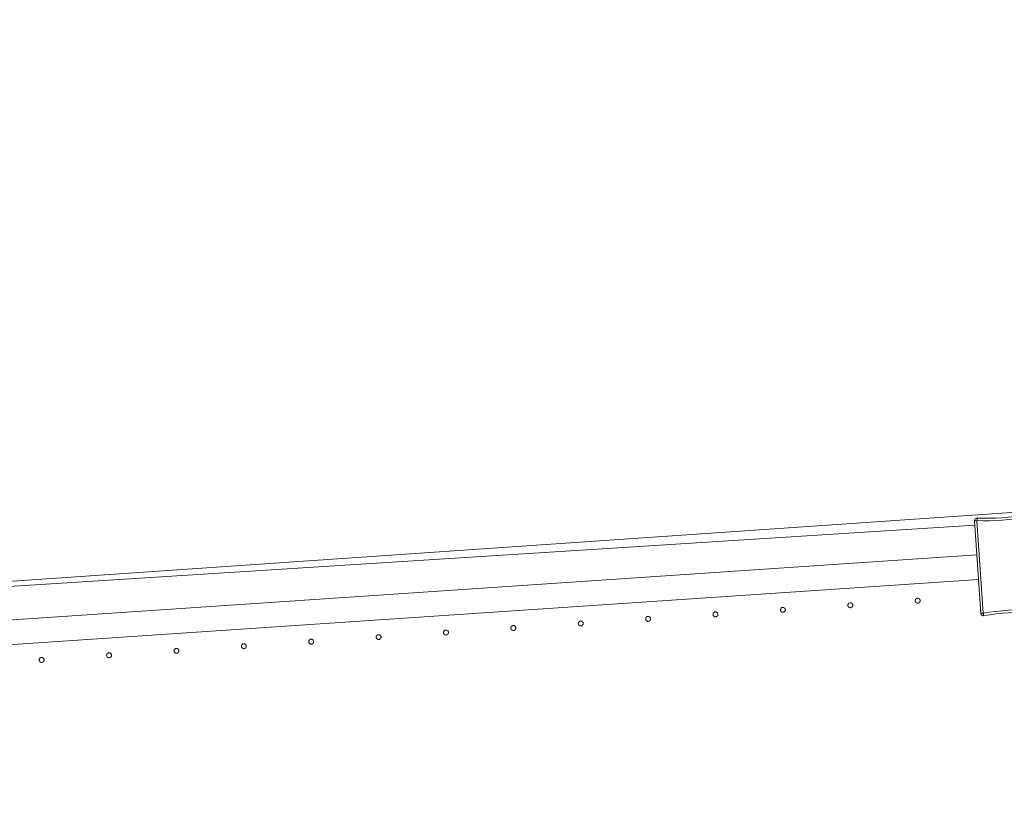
# Model space of a CAD drawing. Header units: millimetres. Extents: x -2624 to 101766, y -16 to 109490.
# Tile 141 of 151: x 84239 to 85040, y 92498 to 93141. Entities that reach past the tile are written whole.
import ezdxf

# ---------------------------------------------------------------- set-up
doc = ezdxf.new("R2010")
doc.units = ezdxf.units.MM
doc.header["$MEASUREMENT"] = 0
doc.layers.add('L1', color=7, linetype='Continuous')
doc.layers.add('VRD _ Clôture.VRD', color=7, linetype='Continuous')

# ---------------------------------------------------------------- blocks, each defined once
blk = doc.blocks.new('Élément de coupe_166')
at = {"layer": 'L1', "color": 7, "linetype": 'Continuous', "lineweight": 15}
blk.add_line((83465.36, 92631.24), (90867.47, 93141.3), dxfattribs=at)
blk = doc.blocks.new('Élément de coupe_172')
at = {"layer": 'VRD _ Clôture.VRD', "color": 7, "linetype": 'Continuous', "lineweight": 15}
for p, q in [((82246.29, 92518.4), (85018.1, 92705.61)), ((82247.64, 92498.45), (85019.45, 92685.65))]:
    blk.add_line(p, q, dxfattribs=at)
blk = doc.blocks.new('Élément de coupe_1260')
at = {"layer": 'VRD _ Clôture.VRD', "color": 7, "linetype": 'Continuous', "lineweight": 15}
for p, q in [((85043.68, 92736.19), (85048.73, 92736.73)), ((85048.73, 92736.73), (85053.77, 92737.39)), ((85053.77, 92737.39), (85058.8, 92738.19)), ((85059.21, 92738.21), (85058.8, 92738.19)), ((85058.86, 92737.62), (85058.81, 92738.04)), ((85058.93, 92736.99), (85058.86, 92737.62)), ((85059.01, 92736.25), (85058.93, 92736.99)), ((85059.21, 92738.21), (85059.62, 92738.15)), ((85059.62, 92738.15), (85060.02, 92738.01)), ((85060.37, 92737.79), (85060.02, 92738.01)), ((85060.37, 92737.79), (85060.67, 92737.49)), ((85060.67, 92737.49), (85060.9, 92737.15)), ((85060.9, 92737.15), (85061.06, 92736.76)), ((85061.13, 92736.35), (85061.06, 92736.76)), ((85016.23, 92733.32), (85016.24, 92733.73)), ((85016.23, 92733.32), (85021.32, 92657.94)), ((85016.24, 92733.73), (85016.35, 92734.14)), ((85016.35, 92734.14), (85016.53, 92734.51)), ((85016.8, 92733.32), (85016.38, 92733.32)), ((85016.53, 92734.51), (85016.79, 92734.84)), ((85016.79, 92734.84), (85017.11, 92735.11)), ((85017.43, 92733.33), (85016.8, 92733.32)), ((85017.11, 92735.11), (85017.48, 92735.31)), ((85018.17, 92733.35), (85017.43, 92733.33)), ((85017.48, 92735.31), (85017.88, 92735.42)), ((85017.88, 92735.42), (85018.29, 92735.45)), ((85018.17, 92733.35), (85023.25, 92658.17)), ((85023.38, 92735.34), (85018.29, 92735.45)), ((85018.31, 92734.88), (85018.3, 92735.3)), ((85018.32, 92734.25), (85018.31, 92734.88)), ((85018.34, 92733.51), (85018.32, 92734.25)), ((85018.34, 92733.51), (85023.36, 92733.4)), ((85028.49, 92733.42), (85023.36, 92733.4)), ((85023.38, 92735.34), (85028.46, 92735.36)), ((85028.46, 92735.36), (85033.54, 92735.51)), ((85033.62, 92733.57), (85028.49, 92733.42)), ((85033.54, 92735.51), (85038.61, 92735.79)), ((85038.74, 92733.85), (85033.62, 92733.57)), ((85038.61, 92735.79), (85043.68, 92736.19)), ((85043.86, 92734.26), (85038.74, 92733.85)), ((85048.96, 92734.8), (85043.86, 92734.26)), ((85054.05, 92735.47), (85048.96, 92734.8)), ((85059.01, 92736.25), (85054.05, 92735.47)), ((85059.2, 92736.12), (85059.93, 92736.21)), ((85064.27, 92660.94), (85059.2, 92736.12)), ((85059.93, 92736.21), (85060.56, 92736.28)), ((85060.56, 92736.28), (85060.98, 92736.33)), ((85066.22, 92660.97), (85061.13, 92736.35)), ((85021.39, 92657.53), (85021.32, 92657.94)), ((85021.39, 92657.53), (85021.55, 92657.14)), ((85021.89, 92658.01), (85021.47, 92657.96)), ((85021.55, 92657.14), (85021.78, 92656.8)), ((85021.78, 92656.8), (85022.08, 92656.51)), ((85022.51, 92658.08), (85021.89, 92658.01)), ((85022.43, 92656.28), (85022.08, 92656.51)), ((85023.25, 92658.17), (85022.51, 92658.08)), ((85023.44, 92658.04), (85028.4, 92658.82)), ((85023.44, 92658.04), (85023.52, 92657.3)), ((85023.52, 92657.3), (85023.59, 92656.67)), ((85023.59, 92656.67), (85023.64, 92656.25)), ((85023.65, 92656.1), (85028.67, 92656.9)), ((85028.4, 92658.82), (85033.48, 92659.49)), ((85028.67, 92656.9), (85033.71, 92657.56)), ((85033.48, 92659.49), (85038.59, 92660.03)), ((85033.71, 92657.56), (85038.77, 92658.1)), ((85038.59, 92660.03), (85043.7, 92660.44)), ((85038.77, 92658.1), (85043.83, 92658.5)), ((85043.7, 92660.44), (85048.83, 92660.72)), ((85043.83, 92658.5), (85048.91, 92658.78)), ((85048.83, 92660.72), (85053.96, 92660.87)), ((85053.99, 92658.93), (85048.91, 92658.78)), ((85053.96, 92660.87), (85059.09, 92660.89)), ((85053.99, 92658.93), (85059.07, 92658.95)), ((85059.07, 92658.95), (85064.15, 92658.84)), ((85064.11, 92660.78), (85059.09, 92660.89)), ((85064.11, 92660.78), (85064.12, 92660.04)), ((85064.12, 92660.04), (85064.14, 92659.41)), ((85064.14, 92659.41), (85064.15, 92658.99)), ((85064.15, 92658.84), (85064.57, 92658.87)), ((85064.27, 92660.94), (85065.02, 92660.96)), ((85064.57, 92658.87), (85064.97, 92658.98)), ((85064.97, 92658.98), (85065.34, 92659.18)), ((85065.02, 92660.96), (85065.65, 92660.97)), ((85065.34, 92659.18), (85065.66, 92659.45)), ((85065.65, 92660.97), (85066.07, 92660.97)), ((85065.66, 92659.45), (85065.92, 92659.78)), ((85065.92, 92659.78), (85066.1, 92660.15)), ((85066.1, 92660.15), (85066.2, 92660.56)), ((85066.2, 92660.56), (85066.22, 92660.97)), ((85022.43, 92656.28), (85022.82, 92656.14)), ((85022.82, 92656.14), (85023.24, 92656.08)), ((85023.24, 92656.08), (85023.65, 92656.1))]:
    blk.add_line(p, q, dxfattribs=at)
blk = doc.blocks.new('Élément de coupe_1299')
at = {"layer": 'VRD _ Clôture.VRD', "color": 7, "linetype": 'Continuous', "lineweight": 15}
for p, q in [((84254.52, 92620.3), (84254.51, 92619.96)), ((84254.51, 92619.96), (84254.57, 92619.61)), ((84254.59, 92620.65), (84254.52, 92620.3)), ((84254.57, 92619.61), (84254.68, 92619.28)), ((84254.71, 92620.97), (84254.59, 92620.65)), ((84254.68, 92619.28), (84254.85, 92618.98)), ((84254.89, 92621.27), (84254.71, 92620.97)), ((84254.85, 92618.98), (84255.07, 92618.71)), ((84255.39, 92621.75), (84255.12, 92621.53)), ((84255.33, 92618.48), (84255.63, 92618.3)), ((84255.7, 92621.92), (84255.39, 92621.75)), ((84255.63, 92618.3), (84255.95, 92618.17)), ((84256.03, 92622.03), (84255.7, 92621.92)), ((84255.95, 92618.17), (84256.29, 92618.1)), ((84256.37, 92622.09), (84256.03, 92622.03)), ((84256.29, 92618.1), (84256.64, 92618.1)), ((84256.72, 92622.08), (84256.37, 92622.09)), ((84256.64, 92618.1), (84256.99, 92618.15)), ((84257.06, 92622.01), (84256.72, 92622.08)), ((84256.99, 92618.15), (84257.32, 92618.26)), ((84257.39, 92621.89), (84257.06, 92622.01)), ((84257.32, 92618.26), (84257.62, 92618.43)), ((84257.69, 92621.71), (84257.39, 92621.89)), ((84257.62, 92618.43), (84257.89, 92618.65)), ((84258.17, 92621.21), (84257.95, 92621.48)), ((84258.12, 92618.91), (84258.3, 92619.21)), ((84258.34, 92620.9), (84258.17, 92621.21)), ((84258.3, 92619.21), (84258.43, 92619.54)), ((84258.45, 92620.57), (84258.34, 92620.9)), ((84258.43, 92619.54), (84258.5, 92619.88)), ((84258.5, 92620.23), (84258.45, 92620.57)), ((84258.5, 92619.88), (84258.5, 92620.23))]:
    blk.add_line(p, q, dxfattribs=at)
blk = doc.blocks.new('Élément de coupe_1300')
at = {"layer": 'VRD _ Clôture.VRD', "color": 7, "linetype": 'Continuous', "lineweight": 15}
for p, q in [((84309.59, 92624.68), (84309.46, 92624.35)), ((84309.77, 92624.98), (84309.59, 92624.68)), ((84310.27, 92625.46), (84310, 92625.24)), ((84310.57, 92625.63), (84310.27, 92625.46)), ((84310.9, 92625.74), (84310.57, 92625.63)), ((84311.25, 92625.79), (84310.9, 92625.74)), ((84311.6, 92625.79), (84311.25, 92625.79)), ((84311.94, 92625.72), (84311.6, 92625.79)), ((84312.26, 92625.59), (84311.94, 92625.72)), ((84312.56, 92625.41), (84312.26, 92625.59)), ((84313.04, 92624.91), (84312.82, 92625.18)), ((84313.21, 92624.61), (84313.04, 92624.91)), ((84313.32, 92624.28), (84313.21, 92624.61)), ((84309.46, 92624.35), (84309.39, 92624.01)), ((84309.39, 92624.01), (84309.39, 92623.66)), ((84309.39, 92623.66), (84309.44, 92623.32)), ((84309.44, 92623.32), (84309.55, 92622.99)), ((84309.55, 92622.99), (84309.72, 92622.68)), ((84309.72, 92622.68), (84309.94, 92622.41)), ((84310.2, 92622.18), (84310.5, 92622)), ((84310.5, 92622), (84310.83, 92621.88)), ((84310.83, 92621.88), (84311.17, 92621.81)), ((84311.17, 92621.81), (84311.52, 92621.8)), ((84311.52, 92621.8), (84311.86, 92621.86)), ((84311.86, 92621.86), (84312.19, 92621.97)), ((84312.19, 92621.97), (84312.5, 92622.14)), ((84312.5, 92622.14), (84312.77, 92622.36)), ((84313, 92622.62), (84313.18, 92622.92)), ((84313.18, 92622.92), (84313.3, 92623.24)), ((84313.3, 92623.24), (84313.37, 92623.58)), ((84313.38, 92623.93), (84313.32, 92624.28)), ((84313.37, 92623.58), (84313.38, 92623.93))]:
    blk.add_line(p, q, dxfattribs=at)
blk = doc.blocks.new('Élément de coupe_1301')
at = {"layer": 'VRD _ Clôture.VRD', "color": 7, "linetype": 'Continuous', "lineweight": 15}
for p, q in [((84364.27, 92627.72), (84364.26, 92627.37)), ((84364.26, 92627.37), (84364.32, 92627.02)), ((84364.34, 92628.06), (84364.27, 92627.72)), ((84364.32, 92627.02), (84364.43, 92626.69)), ((84364.46, 92628.38), (84364.34, 92628.06)), ((84364.43, 92626.69), (84364.6, 92626.39)), ((84364.64, 92628.68), (84364.46, 92628.38)), ((84364.6, 92626.39), (84364.82, 92626.12)), ((84365.14, 92629.16), (84364.87, 92628.95)), ((84365.08, 92625.89), (84365.38, 92625.71)), ((84365.45, 92629.33), (84365.14, 92629.16)), ((84365.38, 92625.71), (84365.7, 92625.58)), ((84365.78, 92629.45), (84365.45, 92629.33)), ((84365.7, 92625.58), (84366.04, 92625.52)), ((84366.12, 92629.5), (84365.78, 92629.45)), ((84366.04, 92625.52), (84366.39, 92625.51)), ((84366.47, 92629.49), (84366.12, 92629.5)), ((84366.39, 92625.51), (84366.74, 92625.56)), ((84366.81, 92629.42), (84366.47, 92629.49)), ((84366.74, 92625.56), (84367.07, 92625.67)), ((84367.14, 92629.3), (84366.81, 92629.42)), ((84367.07, 92625.67), (84367.37, 92625.84)), ((84367.44, 92629.12), (84367.14, 92629.3)), ((84367.37, 92625.84), (84367.64, 92626.06)), ((84367.92, 92628.62), (84367.7, 92628.89)), ((84367.87, 92626.32), (84368.05, 92626.62)), ((84368.09, 92628.31), (84367.92, 92628.62)), ((84368.05, 92626.62), (84368.18, 92626.95)), ((84368.2, 92627.98), (84368.09, 92628.31)), ((84368.18, 92626.95), (84368.25, 92627.29)), ((84368.25, 92627.64), (84368.2, 92627.98)), ((84368.25, 92627.29), (84368.25, 92627.64))]:
    blk.add_line(p, q, dxfattribs=at)
blk = doc.blocks.new('Élément de coupe_1302')
at = {"layer": 'VRD _ Clôture.VRD', "color": 7, "linetype": 'Continuous', "lineweight": 15}
for p, q in [((84420.02, 92632.87), (84419.75, 92632.65)), ((84420.32, 92633.04), (84420.02, 92632.87)), ((84420.65, 92633.15), (84420.32, 92633.04)), ((84421, 92633.21), (84420.65, 92633.15)), ((84421.35, 92633.2), (84421, 92633.21)), ((84421.69, 92633.13), (84421.35, 92633.2)), ((84422.01, 92633.01), (84421.69, 92633.13)), ((84422.31, 92632.83), (84422.01, 92633.01)), ((84422.79, 92632.32), (84422.57, 92632.6)), ((84419.21, 92631.77), (84419.14, 92631.42)), ((84419.14, 92631.42), (84419.14, 92631.08)), ((84419.14, 92631.08), (84419.19, 92630.73)), ((84419.19, 92630.73), (84419.3, 92630.4)), ((84419.34, 92632.09), (84419.21, 92631.77)), ((84419.3, 92630.4), (84419.47, 92630.1)), ((84419.52, 92632.39), (84419.34, 92632.09)), ((84419.47, 92630.1), (84419.69, 92629.82)), ((84419.95, 92629.59), (84420.25, 92629.41)), ((84420.25, 92629.41), (84420.58, 92629.29)), ((84420.58, 92629.29), (84420.92, 92629.22)), ((84420.92, 92629.22), (84421.27, 92629.21)), ((84421.27, 92629.21), (84421.61, 92629.27)), ((84421.61, 92629.27), (84421.94, 92629.38)), ((84421.94, 92629.38), (84422.25, 92629.55)), ((84422.25, 92629.55), (84422.52, 92629.77)), ((84422.75, 92630.03), (84422.93, 92630.33)), ((84422.96, 92632.02), (84422.79, 92632.32)), ((84422.93, 92630.33), (84423.05, 92630.65)), ((84423.07, 92631.69), (84422.96, 92632.02)), ((84423.05, 92630.65), (84423.12, 92631)), ((84423.13, 92631.34), (84423.07, 92631.69)), ((84423.12, 92631), (84423.13, 92631.34))]:
    blk.add_line(p, q, dxfattribs=at)
blk = doc.blocks.new('Élément de coupe_1303')
at = {"layer": 'VRD _ Clôture.VRD', "color": 7, "linetype": 'Continuous', "lineweight": 15}
for p, q in [((84474.02, 92635.13), (84474.01, 92634.78)), ((84474.01, 92634.78), (84474.07, 92634.44)), ((84474.09, 92635.47), (84474.02, 92635.13)), ((84474.07, 92634.44), (84474.18, 92634.11)), ((84474.21, 92635.8), (84474.09, 92635.47)), ((84474.18, 92634.11), (84474.35, 92633.8)), ((84474.39, 92636.1), (84474.21, 92635.8)), ((84474.35, 92633.8), (84474.57, 92633.53)), ((84474.89, 92636.58), (84474.62, 92636.36)), ((84474.83, 92633.3), (84475.13, 92633.12)), ((84475.2, 92636.75), (84474.89, 92636.58)), ((84475.13, 92633.12), (84475.45, 92632.99)), ((84475.53, 92636.86), (84475.2, 92636.75)), ((84475.45, 92632.99), (84475.79, 92632.93)), ((84475.87, 92636.91), (84475.53, 92636.86)), ((84475.79, 92632.93), (84476.14, 92632.92)), ((84476.22, 92636.9), (84475.87, 92636.91)), ((84476.14, 92632.92), (84476.49, 92632.97)), ((84476.56, 92636.84), (84476.22, 92636.9)), ((84476.49, 92632.97), (84476.82, 92633.09)), ((84476.89, 92636.71), (84476.56, 92636.84)), ((84476.82, 92633.09), (84477.12, 92633.26)), ((84477.19, 92636.53), (84476.89, 92636.71)), ((84477.12, 92633.26), (84477.39, 92633.47)), ((84477.67, 92636.03), (84477.45, 92636.3)), ((84477.62, 92633.74), (84477.8, 92634.04)), ((84477.84, 92635.73), (84477.67, 92636.03)), ((84477.8, 92634.04), (84477.93, 92634.36)), ((84477.95, 92635.4), (84477.84, 92635.73)), ((84477.93, 92634.36), (84478, 92634.7)), ((84478, 92635.05), (84477.95, 92635.4)), ((84478, 92634.7), (84478, 92635.05))]:
    blk.add_line(p, q, dxfattribs=at)
blk = doc.blocks.new('Élément de coupe_1304')
at = {"layer": 'VRD _ Clôture.VRD', "color": 7, "linetype": 'Continuous', "lineweight": 15}
for p, q in [((84530.07, 92640.45), (84529.77, 92640.28)), ((84530.4, 92640.56), (84530.07, 92640.45)), ((84530.75, 92640.62), (84530.4, 92640.56)), ((84531.1, 92640.61), (84530.75, 92640.62)), ((84531.44, 92640.54), (84531.1, 92640.61)), ((84531.76, 92640.42), (84531.44, 92640.54)), ((84528.96, 92639.18), (84528.89, 92638.84)), ((84528.89, 92638.84), (84528.89, 92638.49)), ((84528.89, 92638.49), (84528.94, 92638.14)), ((84528.94, 92638.14), (84529.05, 92637.81)), ((84529.09, 92639.5), (84528.96, 92639.18)), ((84529.05, 92637.81), (84529.22, 92637.51)), ((84529.27, 92639.8), (84529.09, 92639.5)), ((84529.22, 92637.51), (84529.44, 92637.24)), ((84529.77, 92640.28), (84529.5, 92640.06)), ((84529.7, 92637.01), (84530, 92636.83)), ((84530, 92636.83), (84530.33, 92636.7)), ((84530.33, 92636.7), (84530.67, 92636.63)), ((84530.67, 92636.63), (84531.02, 92636.63)), ((84531.02, 92636.63), (84531.36, 92636.68)), ((84531.36, 92636.68), (84531.69, 92636.79)), ((84531.69, 92636.79), (84532, 92636.96)), ((84532.06, 92640.24), (84531.76, 92640.42)), ((84532, 92636.96), (84532.27, 92637.18)), ((84532.54, 92639.74), (84532.32, 92640.01)), ((84532.5, 92637.44), (84532.68, 92637.74)), ((84532.71, 92639.43), (84532.54, 92639.74)), ((84532.68, 92637.74), (84532.8, 92638.07)), ((84532.82, 92639.1), (84532.71, 92639.43)), ((84532.8, 92638.07), (84532.87, 92638.41)), ((84532.88, 92638.76), (84532.82, 92639.1)), ((84532.87, 92638.41), (84532.88, 92638.76))]:
    blk.add_line(p, q, dxfattribs=at)
blk = doc.blocks.new('Élément de coupe_1305')
at = {"layer": 'VRD _ Clôture.VRD', "color": 7, "linetype": 'Continuous', "lineweight": 15}
for p, q in [((84583.77, 92642.54), (84583.76, 92642.19)), ((84583.76, 92642.19), (84583.82, 92641.85)), ((84583.84, 92642.88), (84583.77, 92642.54)), ((84583.82, 92641.85), (84583.93, 92641.52)), ((84583.96, 92643.21), (84583.84, 92642.88)), ((84583.93, 92641.52), (84584.1, 92641.21)), ((84584.14, 92643.51), (84583.96, 92643.21)), ((84584.1, 92641.21), (84584.32, 92640.94)), ((84584.64, 92643.99), (84584.37, 92643.77)), ((84584.58, 92640.71), (84584.88, 92640.53)), ((84584.95, 92644.16), (84584.64, 92643.99)), ((84584.88, 92640.53), (84585.2, 92640.41)), ((84585.28, 92644.27), (84584.95, 92644.16)), ((84585.62, 92644.32), (84585.28, 92644.27)), ((84585.97, 92644.32), (84585.62, 92644.32)), ((84586.31, 92644.25), (84585.97, 92644.32)), ((84586.24, 92640.39), (84586.57, 92640.5)), ((84586.64, 92644.12), (84586.31, 92644.25)), ((84586.57, 92640.5), (84586.87, 92640.67)), ((84586.94, 92643.94), (84586.64, 92644.12)), ((84586.87, 92640.67), (84587.14, 92640.89)), ((84587.42, 92643.44), (84587.2, 92643.71)), ((84587.37, 92641.15), (84587.55, 92641.45)), ((84587.59, 92643.14), (84587.42, 92643.44)), ((84587.55, 92641.45), (84587.68, 92641.77)), ((84587.7, 92642.81), (84587.59, 92643.14)), ((84587.68, 92641.77), (84587.75, 92642.11)), ((84587.75, 92642.46), (84587.7, 92642.81)), ((84587.75, 92642.11), (84587.75, 92642.46)), ((84585.2, 92640.41), (84585.54, 92640.34)), ((84585.54, 92640.34), (84585.89, 92640.33)), ((84585.89, 92640.33), (84586.24, 92640.39))]:
    blk.add_line(p, q, dxfattribs=at)
blk = doc.blocks.new('Élément de coupe_1306')
at = {"layer": 'VRD _ Clôture.VRD', "color": 7, "linetype": 'Continuous', "lineweight": 15}
for p, q in [((84638.71, 92646.59), (84638.64, 92646.25)), ((84638.64, 92646.25), (84638.64, 92645.9)), ((84638.64, 92645.9), (84638.69, 92645.56)), ((84638.69, 92645.56), (84638.8, 92645.23)), ((84638.84, 92646.92), (84638.71, 92646.59)), ((84638.8, 92645.23), (84638.97, 92644.92)), ((84639.02, 92647.21), (84638.84, 92646.92)), ((84638.97, 92644.92), (84639.19, 92644.65)), ((84639.52, 92647.7), (84639.25, 92647.48)), ((84639.45, 92644.42), (84639.75, 92644.24)), ((84639.82, 92647.86), (84639.52, 92647.7)), ((84639.75, 92644.24), (84640.08, 92644.11)), ((84640.15, 92647.98), (84639.82, 92647.86)), ((84640.08, 92644.11), (84640.42, 92644.05)), ((84640.5, 92648.03), (84640.15, 92647.98)), ((84640.42, 92644.05), (84640.77, 92644.04)), ((84640.85, 92648.02), (84640.5, 92648.03)), ((84640.77, 92644.04), (84641.11, 92644.09)), ((84641.19, 92647.96), (84640.85, 92648.02)), ((84641.11, 92644.09), (84641.44, 92644.21)), ((84641.51, 92647.83), (84641.19, 92647.96)), ((84641.44, 92644.21), (84641.75, 92644.37)), ((84641.81, 92647.65), (84641.51, 92647.83)), ((84641.75, 92644.37), (84642.02, 92644.59)), ((84642.29, 92647.15), (84642.07, 92647.42)), ((84642.25, 92644.86), (84642.43, 92645.15)), ((84642.46, 92646.84), (84642.29, 92647.15)), ((84642.43, 92645.15), (84642.55, 92645.48)), ((84642.57, 92646.51), (84642.46, 92646.84)), ((84642.55, 92645.48), (84642.62, 92645.82)), ((84642.63, 92646.17), (84642.57, 92646.51)), ((84642.62, 92645.82), (84642.63, 92646.17))]:
    blk.add_line(p, q, dxfattribs=at)
blk = doc.blocks.new('Élément de coupe_1307')
at = {"layer": 'VRD _ Clôture.VRD', "color": 7, "linetype": 'Continuous', "lineweight": 15}
for p, q in [((84693.52, 92649.95), (84693.51, 92649.61)), ((84693.51, 92649.61), (84693.57, 92649.26)), ((84693.59, 92650.3), (84693.52, 92649.95)), ((84693.57, 92649.26), (84693.68, 92648.93)), ((84693.71, 92650.62), (84693.59, 92650.3)), ((84693.68, 92648.93), (84693.85, 92648.63)), ((84693.89, 92650.92), (84693.71, 92650.62)), ((84693.85, 92648.63), (84694.07, 92648.36)), ((84694.39, 92651.4), (84694.12, 92651.18)), ((84694.7, 92651.57), (84694.39, 92651.4)), ((84695.03, 92651.68), (84694.7, 92651.57)), ((84695.37, 92651.74), (84695.03, 92651.68)), ((84695.72, 92651.73), (84695.37, 92651.74)), ((84696.06, 92651.66), (84695.72, 92651.73)), ((84696.39, 92651.54), (84696.06, 92651.66)), ((84696.69, 92651.36), (84696.39, 92651.54)), ((84697.17, 92650.86), (84696.95, 92651.13)), ((84697.12, 92648.56), (84697.3, 92648.86)), ((84697.34, 92650.55), (84697.17, 92650.86)), ((84697.3, 92648.86), (84697.43, 92649.19)), ((84697.45, 92650.22), (84697.34, 92650.55)), ((84697.43, 92649.19), (84697.5, 92649.53)), ((84697.5, 92649.88), (84697.45, 92650.22)), ((84697.5, 92649.53), (84697.5, 92649.88)), ((84694.33, 92648.13), (84694.63, 92647.95)), ((84694.63, 92647.95), (84694.95, 92647.82)), ((84694.95, 92647.82), (84695.29, 92647.75)), ((84695.29, 92647.75), (84695.64, 92647.75)), ((84695.64, 92647.75), (84695.99, 92647.8)), ((84695.99, 92647.8), (84696.32, 92647.91)), ((84696.32, 92647.91), (84696.62, 92648.08)), ((84696.62, 92648.08), (84696.89, 92648.3))]:
    blk.add_line(p, q, dxfattribs=at)
blk = doc.blocks.new('Élément de coupe_1308')
at = {"layer": 'VRD _ Clôture.VRD', "color": 7, "linetype": 'Continuous', "lineweight": 15}
for p, q in [((84748.46, 92654), (84748.39, 92653.66)), ((84748.39, 92653.66), (84748.39, 92653.31)), ((84748.39, 92653.31), (84748.44, 92652.97)), ((84748.44, 92652.97), (84748.55, 92652.64)), ((84748.59, 92654.33), (84748.46, 92654)), ((84748.55, 92652.64), (84748.72, 92652.33)), ((84748.77, 92654.63), (84748.59, 92654.33)), ((84748.72, 92652.33), (84748.94, 92652.06)), ((84749.27, 92655.11), (84749, 92654.89)), ((84749.2, 92651.83), (84749.5, 92651.65)), ((84749.57, 92655.28), (84749.27, 92655.11)), ((84749.5, 92651.65), (84749.83, 92651.53)), ((84749.9, 92655.39), (84749.57, 92655.28)), ((84749.83, 92651.53), (84750.17, 92651.46)), ((84750.25, 92655.44), (84749.9, 92655.39)), ((84750.17, 92651.46), (84750.52, 92651.45)), ((84750.6, 92655.44), (84750.25, 92655.44)), ((84750.52, 92651.45), (84750.86, 92651.51)), ((84750.94, 92655.37), (84750.6, 92655.44)), ((84750.86, 92651.51), (84751.19, 92651.62)), ((84751.26, 92655.24), (84750.94, 92655.37)), ((84751.19, 92651.62), (84751.5, 92651.79)), ((84751.56, 92655.06), (84751.26, 92655.24)), ((84751.5, 92651.79), (84751.77, 92652.01)), ((84752.04, 92654.56), (84751.82, 92654.83)), ((84752, 92652.27), (84752.18, 92652.57)), ((84752.21, 92654.26), (84752.04, 92654.56)), ((84752.18, 92652.57), (84752.3, 92652.89)), ((84752.32, 92653.93), (84752.21, 92654.26)), ((84752.3, 92652.89), (84752.37, 92653.23)), ((84752.38, 92653.58), (84752.32, 92653.93)), ((84752.37, 92653.23), (84752.38, 92653.58))]:
    blk.add_line(p, q, dxfattribs=at)
blk = doc.blocks.new('Élément de coupe_1309')
at = {"layer": 'VRD _ Clôture.VRD', "color": 7, "linetype": 'Continuous', "lineweight": 15}
for p, q in [((84803.27, 92657.37), (84803.26, 92657.02)), ((84803.26, 92657.02), (84803.32, 92656.67)), ((84803.34, 92657.71), (84803.27, 92657.37)), ((84803.32, 92656.67), (84803.43, 92656.34)), ((84803.46, 92658.03), (84803.34, 92657.71)), ((84803.64, 92658.33), (84803.46, 92658.03)), ((84804.14, 92658.81), (84803.87, 92658.6)), ((84804.45, 92658.98), (84804.14, 92658.81)), ((84804.78, 92659.1), (84804.45, 92658.98)), ((84805.12, 92659.15), (84804.78, 92659.1)), ((84805.47, 92659.14), (84805.12, 92659.15)), ((84805.81, 92659.07), (84805.47, 92659.14)), ((84806.14, 92658.95), (84805.81, 92659.07)), ((84806.44, 92658.77), (84806.14, 92658.95)), ((84806.92, 92658.27), (84806.7, 92658.54)), ((84807.09, 92657.96), (84806.92, 92658.27)), ((84807.05, 92656.27), (84807.18, 92656.6)), ((84807.2, 92657.63), (84807.09, 92657.96)), ((84807.18, 92656.6), (84807.25, 92656.94)), ((84807.25, 92657.29), (84807.2, 92657.63)), ((84807.25, 92656.94), (84807.25, 92657.29)), ((84803.43, 92656.34), (84803.6, 92656.04)), ((84803.6, 92656.04), (84803.82, 92655.77)), ((84804.08, 92655.54), (84804.38, 92655.36)), ((84804.38, 92655.36), (84804.7, 92655.23)), ((84804.7, 92655.23), (84805.04, 92655.16)), ((84805.04, 92655.16), (84805.39, 92655.16)), ((84805.39, 92655.16), (84805.74, 92655.21)), ((84805.74, 92655.21), (84806.07, 92655.32)), ((84806.07, 92655.32), (84806.37, 92655.49)), ((84806.37, 92655.49), (84806.64, 92655.71)), ((84806.87, 92655.97), (84807.05, 92656.27))]:
    blk.add_line(p, q, dxfattribs=at)
blk = doc.blocks.new('Élément de coupe_1310')
at = {"layer": 'VRD _ Clôture.VRD', "color": 7, "linetype": 'Continuous', "lineweight": 15}
for p, q in [((84858.21, 92661.42), (84858.14, 92661.07)), ((84858.14, 92661.07), (84858.14, 92660.72)), ((84858.14, 92660.72), (84858.19, 92660.38)), ((84858.19, 92660.38), (84858.3, 92660.05)), ((84858.34, 92661.74), (84858.21, 92661.42)), ((84858.3, 92660.05), (84858.47, 92659.75)), ((84858.52, 92662.04), (84858.34, 92661.74)), ((84858.47, 92659.75), (84858.69, 92659.47)), ((84859.02, 92662.52), (84858.75, 92662.3)), ((84858.95, 92659.24), (84859.25, 92659.06)), ((84859.32, 92662.69), (84859.02, 92662.52)), ((84859.25, 92659.06), (84859.58, 92658.94)), ((84859.65, 92662.8), (84859.32, 92662.69)), ((84859.58, 92658.94), (84859.92, 92658.87)), ((84860, 92662.86), (84859.65, 92662.8)), ((84859.92, 92658.87), (84860.27, 92658.86)), ((84860.35, 92662.85), (84860, 92662.86)), ((84860.27, 92658.86), (84860.61, 92658.92)), ((84860.69, 92662.78), (84860.35, 92662.85)), ((84860.61, 92658.92), (84860.94, 92659.03)), ((84861.01, 92662.66), (84860.69, 92662.78)), ((84860.94, 92659.03), (84861.25, 92659.2)), ((84861.31, 92662.47), (84861.01, 92662.66)), ((84861.25, 92659.2), (84861.52, 92659.42)), ((84861.79, 92661.97), (84861.57, 92662.25)), ((84861.75, 92659.68), (84861.93, 92659.98)), ((84861.96, 92661.67), (84861.79, 92661.97)), ((84861.93, 92659.98), (84862.05, 92660.3)), ((84862.07, 92661.34), (84861.96, 92661.67)), ((84862.05, 92660.3), (84862.12, 92660.65)), ((84862.13, 92660.99), (84862.07, 92661.34)), ((84862.12, 92660.65), (84862.13, 92660.99))]:
    blk.add_line(p, q, dxfattribs=at)
blk = doc.blocks.new('Élément de coupe_1311')
at = {"layer": 'VRD _ Clôture.VRD', "color": 7, "linetype": 'Continuous', "lineweight": 15}
for p, q in [((84913.02, 92664.78), (84913.01, 92664.43)), ((84913.09, 92665.12), (84913.02, 92664.78)), ((84913.21, 92665.45), (84913.09, 92665.12)), ((84913.39, 92665.75), (84913.21, 92665.45)), ((84913.89, 92666.23), (84913.62, 92666.01)), ((84914.2, 92666.39), (84913.89, 92666.23)), ((84914.53, 92666.51), (84914.2, 92666.39)), ((84914.87, 92666.56), (84914.53, 92666.51)), ((84915.22, 92666.55), (84914.87, 92666.56)), ((84915.56, 92666.49), (84915.22, 92666.55)), ((84915.89, 92666.36), (84915.56, 92666.49)), ((84916.19, 92666.18), (84915.89, 92666.36)), ((84916.67, 92665.68), (84916.45, 92665.95)), ((84916.84, 92665.37), (84916.67, 92665.68)), ((84916.95, 92665.05), (84916.84, 92665.37)), ((84917, 92664.7), (84916.95, 92665.05)), ((84917, 92664.35), (84917, 92664.7)), ((84913.01, 92664.43), (84913.07, 92664.09)), ((84913.07, 92664.09), (84913.18, 92663.76)), ((84913.18, 92663.76), (84913.35, 92663.45)), ((84913.35, 92663.45), (84913.57, 92663.18)), ((84913.83, 92662.95), (84914.13, 92662.77)), ((84914.13, 92662.77), (84914.45, 92662.64)), ((84914.45, 92662.64), (84914.79, 92662.58)), ((84914.79, 92662.58), (84915.14, 92662.57)), ((84915.14, 92662.57), (84915.49, 92662.62)), ((84915.49, 92662.62), (84915.82, 92662.74)), ((84915.82, 92662.74), (84916.12, 92662.91)), ((84916.12, 92662.91), (84916.39, 92663.12)), ((84916.62, 92663.39), (84916.8, 92663.68)), ((84916.8, 92663.68), (84916.93, 92664.01)), ((84916.93, 92664.01), (84917, 92664.35))]:
    blk.add_line(p, q, dxfattribs=at)
blk = doc.blocks.new('Élément de coupe_1312')
at = {"layer": 'VRD _ Clôture.VRD', "color": 7, "linetype": 'Continuous', "lineweight": 15}
for p, q in [((84967.96, 92668.83), (84967.89, 92668.49)), ((84967.89, 92668.49), (84967.89, 92668.14)), ((84967.89, 92668.14), (84967.94, 92667.79)), ((84967.94, 92667.79), (84968.05, 92667.46)), ((84968.09, 92669.15), (84967.96, 92668.83)), ((84968.05, 92667.46), (84968.22, 92667.16)), ((84968.27, 92669.45), (84968.09, 92669.15)), ((84968.22, 92667.16), (84968.44, 92666.89)), ((84968.77, 92669.93), (84968.5, 92669.71)), ((84968.7, 92666.66), (84969, 92666.48)), ((84969.07, 92670.1), (84968.77, 92669.93)), ((84969, 92666.48), (84969.33, 92666.35)), ((84969.4, 92670.21), (84969.07, 92670.1)), ((84969.33, 92666.35), (84969.67, 92666.28)), ((84969.75, 92670.27), (84969.4, 92670.21)), ((84969.67, 92666.28), (84970.02, 92666.28)), ((84970.1, 92670.26), (84969.75, 92670.27)), ((84970.02, 92666.28), (84970.36, 92666.33)), ((84970.44, 92670.19), (84970.1, 92670.26)), ((84970.36, 92666.33), (84970.69, 92666.44)), ((84970.76, 92670.07), (84970.44, 92670.19)), ((84970.69, 92666.44), (84971, 92666.61)), ((84971.06, 92669.89), (84970.76, 92670.07)), ((84971, 92666.61), (84971.27, 92666.83)), ((84971.54, 92669.39), (84971.32, 92669.66)), ((84971.5, 92667.09), (84971.68, 92667.39)), ((84971.71, 92669.08), (84971.54, 92669.39)), ((84971.68, 92667.39), (84971.8, 92667.72)), ((84971.82, 92668.75), (84971.71, 92669.08)), ((84971.8, 92667.72), (84971.87, 92668.06)), ((84971.88, 92668.41), (84971.82, 92668.75)), ((84971.87, 92668.06), (84971.88, 92668.41))]:
    blk.add_line(p, q, dxfattribs=at)
blk = doc.blocks.new('Élément de coupe_1488')
at = {"layer": 'L1', "color": 7, "linetype": 'Continuous', "lineweight": 15}
blk.add_line((85016.47, 92729.73), (83465.36, 92631.24), dxfattribs=at)

msp = doc.modelspace()

# ---------------------------------------------------------------- block references
at = {"layer": 'L1', "lineweight": 0}
for name in ['Élément de coupe_166', 'Élément de coupe_1488']:
    msp.add_blockref(name, (0, 0), dxfattribs=at)
at = {"layer": 'VRD _ Clôture.VRD', "lineweight": 0}
for name in ['Élément de coupe_172', 'Élément de coupe_1260', 'Élément de coupe_1311', 'Élément de coupe_1312', 'Élément de coupe_1309', 'Élément de coupe_1310', 'Élément de coupe_1307', 'Élément de coupe_1308', 'Élément de coupe_1304', 'Élément de coupe_1305', 'Élément de coupe_1306', 'Élément de coupe_1302', 'Élément de coupe_1303', 'Élément de coupe_1300', 'Élément de coupe_1301', 'Élément de coupe_1299']:
    msp.add_blockref(name, (0, 0), dxfattribs=at)

doc.saveas('drawing.dxf')
